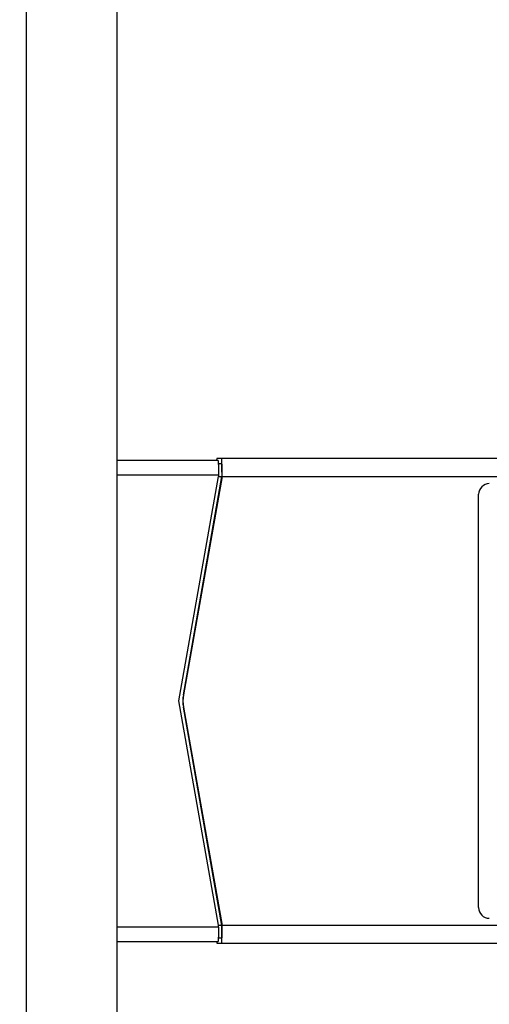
# Model space of a CAD drawing. Header units: inches. Extents: x 0 to 34, y 0 to 22.
# Tile 25 of 29: x 22.4 to 23.5, y 12.8 to 15. Entities that reach past the tile are written whole.
import ezdxf

# ---------------------------------------------------------------- set-up
doc = ezdxf.new("R2010")
doc.units = ezdxf.units.IN
doc.header["$LTSCALE"] = 1.87
doc.header["$MEASUREMENT"] = 0
doc.layers.get('0').update_dxf_attribs({"linetype": 'CONTINUOUS'})
doc.layers.add('DIMENSIONS', color=7, linetype='CONTINUOUS')
doc.styles.get("Standard").update_dxf_attribs({"font": 'txt', "width": 0.8})
doc.dimstyles.new('DIMSTYLE_1', dxfattribs={"dimtxt": 0.125, "dimasz": 0.18, "dimexe": 0.125, "dimexo": 0.0625, "dimgap": 0.03125, "dimtad": 0, "dimtih": 1, "dimtoh": 1, "dimlfac": 0.5, "dimzin": 4, "dimdsep": 46, "dimtxsty": 'STANDARD', "dimblk": '_FILLED', "dimblk1": '_FILLED', "dimblk2": '_FILLED', "dimcen": 0.09, "dimadec": 0, "dimazin": 0, "dimtp": 0.005, "dimtm": 0.005, "dimtfac": 1, "dimtofl": 0, "dimtmove": 0, "dimatfit": 3, "dimldrblk": '_FILLED', "dimfxl": 1, "dimtolj": 1, "dimtzin": 4, "dimarcsym": 0})
doc.dimstyles.new('DIMSTYLE_3', dxfattribs={"dimtxt": 0.125, "dimasz": 0.18, "dimexe": 0.125, "dimexo": 0.0625, "dimgap": 0.0625, "dimtad": 0, "dimtih": 1, "dimtoh": 1, "dimlfac": 0.5, "dimzin": 4, "dimdsep": 46, "dimtxsty": 'STANDARD', "dimblk": '_FILLED', "dimblk1": '_FILLED', "dimblk2": '_FILLED', "dimcen": 0.09, "dimadec": 0, "dimazin": 0, "dimtp": 0.005, "dimtm": 0.005, "dimtfac": 1, "dimtofl": 0, "dimtmove": 0, "dimatfit": 3, "dimldrblk": '_FILLED', "dimfxl": 1, "dimtolj": 1, "dimtzin": 4, "dimarcsym": 0})

# ---------------------------------------------------------------- blocks, each defined once
blk = doc.blocks.new('*D0')
at = {"layer": 'DIMENSIONS', "color": 2, "linetype": 'CONTINUOUS'}
blk.add_line((21.27, 13.8734), (21.27, 17.7244), dxfattribs=at)
blk = doc.blocks.new('_FILLED')
at = {"color": 0, "linetype": 'BYBLOCK'}
blk.add_solid([(0, 0), (-1, 0.174), (-1, -0.174)], dxfattribs=at)
blk = doc.blocks.new('*D2')
at = {"layer": 'DIMENSIONS', "color": 2, "linetype": 'CONTINUOUS'}
for p, q in [((22.6993, 17.0369), (26.6529, 17.0369)), ((26.5279, 17.0369), (26.5279, 12.0969)), ((26.5279, 6.907), (26.5279, 11.8469)), ((22.6953, 6.907), (26.6529, 6.907))]:
    blk.add_line(p, q, dxfattribs=at)
at = {"layer": 'DIMENSIONS', "color": 2, "linetype": 'CONTINUOUS', "xscale": 0.18, "yscale": 0.18, "zscale": 0.18}
for p, rotation in [((26.5279, 17.0369), 90), ((26.5279, 6.907), 270)]:
    blk.add_blockref('_FILLED', p, dxfattribs=dict(at, rotation=rotation))

msp = doc.modelspace()

# ---------------------------------------------------------------- linework, layer by layer
at = {"color": 7, "linetype": 'CONTINUOUS'}
for p, q in [((22.4368, 8.1509), (22.4368, 17.0369)), ((22.6368, 8.145), (22.6368, 17.0369)), ((22.8603, 14.0196), (22.6368, 14.0196)), ((22.8572, 14.0235), (22.8569, 14.0199)), ((23.4948, 14.0235), (22.8572, 14.0235)), ((22.868, 14.0117), (22.8607, 14.0117)), ((22.8607, 14.0104), (22.8609, 13.9881)), ((22.6368, 13.9881), (22.8609, 13.9881)), ((22.7735, 13.4881), (22.8609, 13.9838)), ((22.7835, 13.5018), (22.8685, 13.9841)), ((22.8688, 13.9842), (22.7837, 13.5018)), ((22.8609, 13.9881), (22.8609, 13.9838)), ((22.8609, 13.9841), (23.4956, 13.9842)), ((23.4357, 13.0314), (23.4357, 13.9448)), ((22.8609, 12.9924), (22.7735, 13.4881)), ((22.8685, 12.992), (22.7835, 13.4744)), ((22.7835, 13.4744), (22.7837, 13.4744)), ((22.7837, 13.4744), (22.8688, 12.992)), ((22.8609, 12.9881), (22.8609, 12.9924)), ((23.4956, 12.992), (22.8609, 12.992)), ((22.8609, 12.9881), (22.6368, 12.9881)), ((22.8609, 12.9881), (22.8607, 12.9658)), ((22.6368, 12.9566), (22.8603, 12.9566)), ((22.8569, 12.9563), (22.8572, 12.9527)), ((22.8572, 12.9527), (23.4948, 12.9527)), ((22.8607, 12.9645), (22.868, 12.9645))]:
    msp.add_line(p, q, dxfattribs=at)
for centre, radius, start, end in [((22.3219, 14.0006), 0.5389, 1.0356, 1.1951), ((20.9662, 13.9845), 1.9026, 359.9895, 0.6869), ((23.4593, 13.9448), 0.0236, 89.9996, 180.0037), ((22.8612, 13.4881), 0.0789, 170.0111, 189.9889), ((22.8614, 13.4881), 0.0789, 170.0111, 189.9889), ((23.4593, 13.0314), 0.0236, 179.998, 269.992), ((21.159, 12.9905), 1.7097, 359.2738, 0.0498), ((22.3019, 12.976), 0.5589, 358.8077, 358.9615)]:
    msp.add_arc(centre, radius, start, end, dxfattribs=at)
for points, knots in [([(22.8603, 14.0196), (22.8603, 14.0196), (22.8603, 14.0195), (22.8604, 14.0194), (22.8604, 14.0193), (22.8604, 14.019), (22.8605, 14.0184), (22.8605, 14.0175), (22.8606, 14.0164), (22.8606, 14.0151), (22.8606, 14.0135), (22.8607, 14.0124), (22.8607, 14.0119)], [0, 0, 0, 0, 0.005244, 0.017891, 0.03845, 0.066967, 0.147799, 0.259968, 0.402488, 0.57425, 0.773985, 1, 1, 1, 1]), ([(22.8686, 14.0073), (22.8686, 14.0085), (22.8686, 14.0108), (22.8685, 14.014), (22.8684, 14.0167), (22.8684, 14.0191), (22.8683, 14.0209), (22.8682, 14.0222), (22.8682, 14.0229), (22.8681, 14.0232), (22.8681, 14.0234), (22.8681, 14.0235), (22.868, 14.0235)], [0, 0, 0, 0, 0.220406, 0.418132, 0.590325, 0.734538, 0.848937, 0.931813, 0.961091, 0.982177, 0.995053, 1, 1, 1, 1]), ([(22.868, 14.0117), (22.8681, 14.0117), (22.8681, 14.0114), (22.8682, 14.0111), (22.8682, 14.0104), (22.8682, 14.0095), (22.8683, 14.0084), (22.8683, 14.0064), (22.8684, 14.0034), (22.8685, 13.9993), (22.8685, 13.9946), (22.8685, 13.9895), (22.8685, 13.9859), (22.8685, 13.9842)], [0, 0, 0, 0, 0.005148, 0.019651, 0.043521, 0.07661, 0.118578, 0.169001, 0.293334, 0.444733, 0.617477, 0.805175, 1, 1, 1, 1]), ([(22.8685, 12.992), (22.8685, 12.9902), (22.8685, 12.9867), (22.8685, 12.9816), (22.8685, 12.9769), (22.8684, 12.9728), (22.8683, 12.9698), (22.8683, 12.9678), (22.8682, 12.9667), (22.8682, 12.9658), (22.8682, 12.9651), (22.8681, 12.9648), (22.8681, 12.9645), (22.868, 12.9645)], [0, 0, 0, 0, 0.194825, 0.382522, 0.555267, 0.706666, 0.830999, 0.881422, 0.92339, 0.956479, 0.980349, 0.994852, 1, 1, 1, 1]), ([(22.868, 12.9527), (22.8681, 12.9527), (22.8681, 12.9528), (22.8681, 12.953), (22.8682, 12.9533), (22.8682, 12.954), (22.8683, 12.9553), (22.8684, 12.9571), (22.8684, 12.9594), (22.8685, 12.9622), (22.8686, 12.9654), (22.8686, 12.9677), (22.8686, 12.9689)], [0, 0, 0, 0, 0.004951, 0.017832, 0.038927, 0.068214, 0.151107, 0.265518, 0.409734, 0.581918, 0.779624, 1, 1, 1, 1]), ([(22.8607, 12.9643), (22.8607, 12.9637), (22.8606, 12.9626), (22.8606, 12.9611), (22.8606, 12.9598), (22.8605, 12.9587), (22.8605, 12.9578), (22.8604, 12.9572), (22.8604, 12.9569), (22.8604, 12.9567), (22.8603, 12.9567), (22.8603, 12.9566), (22.8603, 12.9566)], [0, 0, 0, 0, 0.226014, 0.425749, 0.597512, 0.740031, 0.8522, 0.933033, 0.96155, 0.982109, 0.994756, 1, 1, 1, 1])]:
    msp.add_open_spline(points, degree=3, knots=knots, dxfattribs=at)

# ---------------------------------------------------------------- dimensions: what is measured, and where the dimension line sits
at = {"layer": 'DIMENSIONS', "color": 2, "linetype": 'CONTINUOUS'}
dim = msp.add_ordinate_dim(feature_location=(21.27, 13.8734), offset=(0, 3.8509), dtype=1, origin=(22.6368, 17.0369), dimstyle='DIMSTYLE_1', dxfattribs=at)
dim.commit()
dim.dimension.update_dxf_attribs({"geometry": '*D0', "text_midpoint": (21.3325, 17.7869)})
dim = msp.add_linear_dim(base=(26.5279, 6.907), p1=(22.6368, 17.0369), p2=(22.6328, 6.907), angle=270, dimstyle='DIMSTYLE_3', dxfattribs=at)
dim.commit()
dim.dimension.update_dxf_attribs({"geometry": '*D2', "text_midpoint": (25.9154, 11.9094), "dimtype": 160})

doc.saveas('drawing.dxf')
